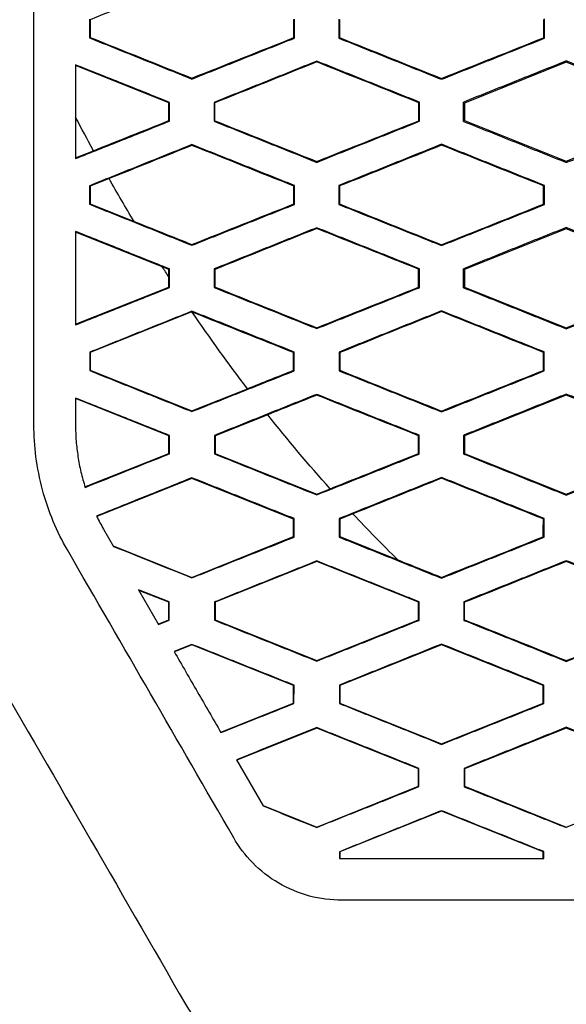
# Model space of a CAD drawing. Header units: millimetres. Extents: x 82 to 1002, y -172 to 1064.
# Tile 81 of 159: x 651.65 to 658.22, y 457.64 to 469.48. Entities that reach past the tile are written whole.
import ezdxf

# ---------------------------------------------------------------- set-up
doc = ezdxf.new("R2010")
doc.units = ezdxf.units.MM

msp = doc.modelspace()

# ---------------------------------------------------------------- linework, layer by layer
at = {"color": 7, "linetype": 'Continuous', "lineweight": 25}
for p, q in [((652.491, 469.482), (652.492, 469.257)), ((654.957, 469.255), (654.957, 469.484)), ((655.488, 469.484), (655.488, 469.255)), ((657.96, 469.253), (657.96, 469.486)), ((652.492, 469.257), (652.5, 469.263)), ((654.957, 469.255), (654.948, 469.261)), ((655.488, 469.255), (655.497, 469.261)), ((657.96, 469.253), (657.951, 469.259)), ((655.223, 468.978), (655.223, 468.968)), ((658.223, 468.964), (657.001, 468.475)), ((658.223, 468.981), (658.223, 468.964)), ((659.445, 468.476), (658.223, 468.964)), ((653.723, 468.763), (653.723, 468.773)), ((656.723, 468.76), (656.723, 468.769)), ((653.455, 468.482), (653.446, 468.477)), ((653.455, 468.257), (653.455, 468.482)), ((653.99, 468.483), (653.99, 468.256)), ((653.99, 468.483), (653.999, 468.477)), ((653.999, 468.262), (653.999, 468.477)), ((656.458, 468.485), (656.449, 468.479)), ((656.458, 468.255), (656.458, 468.485)), ((657.001, 468.475), (656.987, 468.485)), ((657.001, 468.475), (657.001, 468.264)), ((653.455, 468.257), (653.446, 468.263)), ((653.999, 468.262), (653.99, 468.256)), ((656.458, 468.255), (656.449, 468.261)), ((656.987, 468.254), (657.001, 468.264)), ((657.001, 468.264), (658.223, 467.775)), ((658.223, 467.775), (659.445, 468.264)), ((653.723, 467.975), (653.723, 467.966)), ((656.723, 467.979), (656.723, 467.969)), ((652.324, 467.816), (652.54, 467.902)), ((655.223, 467.762), (655.223, 467.772)), ((658.223, 467.759), (658.223, 467.775)), ((652.493, 467.481), (652.493, 467.258)), ((652.501, 467.475), (652.493, 467.481)), ((652.728, 467.566), (652.501, 467.475)), ((652.501, 467.475), (652.501, 467.264)), ((654.956, 467.483), (654.947, 467.477)), ((654.956, 467.256), (654.956, 467.483)), ((655.489, 467.484), (655.489, 467.256)), ((655.498, 467.478), (655.489, 467.484)), ((657.959, 467.485), (657.95, 467.479)), ((657.959, 467.254), (657.959, 467.485)), ((652.493, 467.258), (652.501, 467.264)), ((652.501, 467.264), (653.028, 467.053)), ((654.956, 467.256), (654.947, 467.262)), ((655.489, 467.256), (655.498, 467.262)), ((657.959, 467.254), (657.95, 467.26)), ((653.367, 466.506), (652.324, 466.924)), ((655.223, 466.976), (655.223, 466.967)), ((658.223, 466.964), (657.001, 466.475)), ((658.223, 466.979), (658.223, 466.964)), ((659.445, 466.476), (658.223, 466.964)), ((653.723, 466.765), (653.723, 466.774)), ((656.723, 466.762), (656.723, 466.771)), ((653.453, 466.481), (653.445, 466.475)), ((653.445, 466.386), (653.445, 466.475)), ((653.453, 466.258), (653.453, 466.481)), ((653.992, 466.482), (653.992, 466.258)), ((653.992, 466.482), (654.001, 466.476)), ((654.001, 466.263), (654.001, 466.476)), ((656.457, 466.484), (656.448, 466.478)), ((656.457, 466.256), (656.457, 466.484)), ((657.001, 466.475), (656.989, 466.484)), ((657.001, 466.475), (657.001, 466.264)), ((653.445, 466.264), (653.445, 466.386)), ((652.324, 465.816), (653.445, 466.264)), ((653.453, 466.258), (653.445, 466.264)), ((654.001, 466.263), (653.992, 466.258)), ((656.457, 466.256), (656.448, 466.262)), ((656.989, 466.255), (657.001, 466.264)), ((657.001, 466.264), (658.223, 465.775)), ((658.223, 465.775), (659.445, 466.264)), ((653.723, 465.964), (652.501, 465.475)), ((653.723, 465.973), (653.723, 465.964)), ((653.727, 465.963), (653.723, 465.964)), ((656.723, 465.977), (656.723, 465.968)), ((655.223, 465.764), (655.223, 465.774)), ((658.223, 465.761), (658.223, 465.775)), ((652.495, 465.48), (652.495, 465.259)), ((652.501, 465.475), (652.495, 465.48)), ((652.501, 465.475), (652.501, 465.264)), ((654.954, 465.482), (654.946, 465.476)), ((654.954, 465.257), (654.954, 465.482)), ((655.491, 465.482), (655.491, 465.257)), ((655.5, 465.476), (655.491, 465.482)), ((657.957, 465.484), (657.948, 465.478)), ((657.957, 465.255), (657.957, 465.484)), ((652.495, 465.259), (652.501, 465.264)), ((652.501, 465.264), (653.723, 464.775)), ((654.954, 465.257), (654.945, 465.263)), ((655.491, 465.257), (655.5, 465.263)), ((657.957, 465.255), (657.948, 465.261)), ((653.723, 464.775), (654.39, 465.042)), ((652.324, 464.93), (652.324, 464.611)), ((653.445, 464.475), (652.324, 464.924)), ((655.223, 464.974), (655.223, 464.965)), ((658.223, 464.964), (657.001, 464.475)), ((658.223, 464.977), (658.223, 464.964)), ((659.445, 464.476), (658.223, 464.964)), ((653.723, 464.767), (653.723, 464.775)), ((656.723, 464.763), (656.723, 464.773)), ((654.634, 464.729), (654.001, 464.475)), ((653.452, 464.48), (653.445, 464.475)), ((653.445, 464.264), (653.445, 464.475)), ((653.452, 464.259), (653.452, 464.48)), ((653.994, 464.481), (653.994, 464.259)), ((653.994, 464.481), (654.001, 464.475)), ((654.001, 464.475), (654.001, 464.264)), ((656.455, 464.483), (656.446, 464.477)), ((656.455, 464.257), (656.455, 464.483)), ((657.001, 464.475), (656.99, 464.483)), ((657.001, 464.475), (657.001, 464.264)), ((652.438, 463.861), (653.445, 464.264)), ((653.452, 464.259), (653.445, 464.264)), ((654.001, 464.264), (653.994, 464.259)), ((654.001, 464.264), (655.223, 463.775)), ((656.455, 464.257), (656.446, 464.263)), ((656.991, 464.257), (657.001, 464.264)), ((657.001, 464.264), (658.223, 463.775)), ((658.223, 463.775), (659.445, 464.264)), ((653.723, 463.964), (652.58, 463.507)), ((653.723, 463.972), (653.723, 463.964)), ((654.945, 463.475), (653.723, 463.964)), ((656.723, 463.975), (656.723, 463.966)), ((655.223, 463.775), (655.383, 463.839)), ((655.223, 463.766), (655.223, 463.775)), ((658.223, 463.763), (658.223, 463.775)), ((654.953, 463.481), (654.945, 463.475)), ((654.945, 463.264), (654.945, 463.475)), ((654.952, 463.259), (654.953, 463.481)), ((655.493, 463.481), (655.493, 463.258)), ((655.501, 463.475), (655.493, 463.481)), ((655.659, 463.538), (655.501, 463.475)), ((655.501, 463.475), (655.501, 463.264)), ((657.955, 463.483), (657.947, 463.477)), ((657.955, 463.257), (657.955, 463.483)), ((652.66, 463.354), (652.78, 463.147)), ((653.723, 462.775), (654.945, 463.264)), ((654.952, 463.259), (654.945, 463.264)), ((655.493, 463.258), (655.501, 463.264)), ((655.501, 463.264), (656.197, 462.986)), ((657.955, 463.257), (657.946, 463.263)), ((652.776, 463.154), (653.723, 462.775)), ((655.223, 462.972), (655.223, 462.964)), ((658.223, 462.975), (658.223, 462.966)), ((655.223, 462.964), (654.001, 462.475)), ((656.445, 462.475), (655.223, 462.964)), ((653.723, 462.769), (653.723, 462.775)), ((656.723, 462.765), (656.723, 462.775)), ((653.45, 462.479), (653.08, 462.626)), ((653.08, 462.626), (653.321, 462.209)), ((653.445, 462.475), (653.084, 462.619)), ((653.45, 462.479), (653.445, 462.475)), ((653.445, 462.264), (653.445, 462.475)), ((653.45, 462.26), (653.45, 462.479)), ((653.995, 462.479), (653.996, 462.26)), ((653.995, 462.479), (654.001, 462.475)), ((654.001, 462.475), (654.001, 462.264)), ((656.453, 462.481), (656.445, 462.475)), ((656.445, 462.264), (656.445, 462.475)), ((656.453, 462.258), (656.453, 462.481)), ((656.992, 462.482), (656.993, 462.258)), ((656.992, 462.482), (657.001, 462.476)), ((657.001, 462.264), (657.001, 462.476)), ((653.319, 462.214), (653.445, 462.264)), ((653.321, 462.209), (653.45, 462.26)), ((653.45, 462.26), (653.445, 462.264)), ((654.001, 462.264), (653.996, 462.26)), ((654.001, 462.264), (655.223, 461.775)), ((655.223, 461.775), (656.445, 462.264)), ((656.453, 462.258), (656.445, 462.264)), ((657.001, 462.264), (656.993, 462.258)), ((653.723, 461.969), (653.509, 461.884)), ((653.723, 461.964), (653.512, 461.88)), ((653.723, 461.969), (653.723, 461.964)), ((654.945, 461.475), (653.723, 461.964)), ((656.723, 461.964), (655.501, 461.475)), ((656.723, 461.973), (656.723, 461.964)), ((657.945, 461.475), (656.723, 461.964)), ((655.223, 461.768), (655.223, 461.775)), ((658.223, 461.765), (658.223, 461.775)), ((654.951, 461.479), (654.945, 461.475)), ((654.945, 461.264), (654.945, 461.475)), ((654.95, 461.26), (654.951, 461.479)), ((655.495, 461.48), (655.495, 461.26)), ((655.501, 461.475), (655.495, 461.48)), ((655.501, 461.475), (655.501, 461.264)), ((657.953, 461.481), (657.945, 461.475)), ((657.945, 461.264), (657.945, 461.475)), ((657.953, 461.258), (657.953, 461.481)), ((654.069, 460.914), (654.945, 461.264)), ((654.95, 461.26), (654.945, 461.264)), ((655.495, 461.26), (655.501, 461.264)), ((655.501, 461.264), (656.723, 460.775)), ((656.723, 460.775), (657.945, 461.264)), ((657.953, 461.258), (657.945, 461.264)), ((655.223, 460.964), (654.262, 460.58)), ((655.223, 460.97), (655.223, 460.964)), ((656.445, 460.475), (655.223, 460.964)), ((658.223, 460.964), (657.001, 460.475)), ((658.223, 460.973), (658.223, 460.964)), ((659.445, 460.476), (658.223, 460.964)), ((656.723, 460.768), (656.723, 460.775)), ((654.26, 460.583), (654.581, 460.028)), ((656.451, 460.48), (656.445, 460.475)), ((656.445, 460.264), (656.445, 460.475)), ((656.451, 460.26), (656.451, 460.48)), ((656.994, 460.48), (656.995, 460.259)), ((656.994, 460.48), (657.001, 460.475)), ((657.001, 460.475), (657.001, 460.264)), ((655.223, 459.775), (656.445, 460.264)), ((656.451, 460.26), (656.445, 460.264)), ((657.001, 460.264), (656.995, 460.259)), ((657.001, 460.264), (658.223, 459.775)), ((658.223, 459.775), (659.445, 460.264)), ((654.578, 460.033), (655.223, 459.775)), ((656.723, 459.964), (655.501, 459.475)), ((656.723, 459.971), (656.723, 459.964)), ((657.945, 459.475), (656.723, 459.964)), ((655.223, 459.771), (655.223, 459.775)), ((658.223, 459.768), (658.223, 459.775)), ((655.497, 459.478), (655.497, 459.395)), ((655.497, 459.478), (655.501, 459.475)), ((655.501, 459.475), (655.501, 459.395)), ((657.951, 459.48), (657.945, 459.475)), ((657.945, 459.395), (657.945, 459.475)), ((657.951, 459.395), (657.951, 459.48))]:
    msp.add_line(p, q, dxfattribs=at)
for points in [[(651.824, 464.606), (651.824, 472.169), (651.824, 479.7), (651.824, 487.228)], [(653.723, 469.967), (653.315, 469.803), (652.908, 469.64), (652.5, 469.476)], [(652.5, 469.476), (652.5, 469.405), (652.5, 469.334), (652.5, 469.263)], [(654.948, 469.261), (654.948, 469.333), (654.949, 469.406), (654.949, 469.478)], [(655.497, 469.479), (655.497, 469.406), (655.497, 469.333), (655.497, 469.261)], [(657.951, 469.259), (657.951, 469.333), (657.951, 469.406), (657.951, 469.48)], [(652.5, 469.263), (652.908, 469.1), (653.315, 468.936), (653.723, 468.773)], [(653.723, 468.773), (654.131, 468.936), (654.54, 469.098), (654.948, 469.261)], [(655.497, 469.261), (655.905, 469.097), (656.314, 468.933), (656.723, 468.769)], [(656.723, 468.769), (657.132, 468.933), (657.542, 469.096), (657.951, 469.259)], [(653.446, 468.477), (653.072, 468.626), (652.698, 468.775), (652.324, 468.924)], [(655.223, 468.968), (654.815, 468.805), (654.407, 468.641), (653.999, 468.477)], [(656.449, 468.479), (656.041, 468.642), (655.632, 468.805), (655.223, 468.968)], [(653.446, 468.263), (653.446, 468.334), (653.446, 468.405), (653.446, 468.477)], [(656.449, 468.261), (656.449, 468.333), (656.449, 468.406), (656.449, 468.479)], [(656.987, 468.254), (656.987, 468.331), (656.987, 468.408), (656.987, 468.485)], [(652.54, 467.902), (652.467, 468.036), (652.395, 468.171), (652.324, 468.306)], [(652.54, 467.902), (652.842, 468.022), (653.144, 468.143), (653.446, 468.263)], [(653.999, 468.262), (654.407, 468.099), (654.815, 467.935), (655.223, 467.772)], [(655.223, 467.772), (655.632, 467.935), (656.04, 468.098), (656.449, 468.261)], [(653.723, 467.966), (653.391, 467.833), (653.059, 467.699), (652.728, 467.566)], [(654.947, 467.477), (654.539, 467.64), (654.131, 467.803), (653.723, 467.966)], [(656.723, 467.969), (656.315, 467.805), (655.906, 467.641), (655.498, 467.478)], [(657.95, 467.479), (657.541, 467.643), (657.132, 467.806), (656.723, 467.969)], [(653.028, 467.053), (652.926, 467.223), (652.826, 467.394), (652.728, 467.566)], [(654.947, 467.262), (654.947, 467.334), (654.947, 467.406), (654.947, 467.477)], [(655.498, 467.478), (655.498, 467.406), (655.498, 467.334), (655.498, 467.262)], [(657.95, 467.26), (657.95, 467.333), (657.95, 467.406), (657.95, 467.479)], [(653.723, 466.774), (654.131, 466.937), (654.539, 467.1), (654.947, 467.262)], [(655.498, 467.262), (655.906, 467.098), (656.315, 466.935), (656.723, 466.771)], [(656.723, 466.771), (657.132, 466.934), (657.541, 467.097), (657.95, 467.26)], [(653.028, 467.053), (653.259, 466.96), (653.491, 466.867), (653.723, 466.774)], [(655.223, 466.967), (654.815, 466.803), (654.408, 466.64), (654.001, 466.476)], [(656.448, 466.478), (656.04, 466.641), (655.631, 466.804), (655.223, 466.967)], [(653.445, 466.475), (653.419, 466.486), (653.393, 466.496), (653.367, 466.506)], [(653.445, 466.386), (653.419, 466.426), (653.393, 466.466), (653.367, 466.506)], [(656.448, 466.262), (656.448, 466.334), (656.448, 466.406), (656.448, 466.478)], [(656.989, 466.255), (656.989, 466.332), (656.989, 466.408), (656.989, 466.484)], [(654.001, 466.263), (654.408, 466.1), (654.815, 465.937), (655.223, 465.774)], [(655.223, 465.774), (655.631, 465.936), (656.039, 466.099), (656.448, 466.262)], [(654.946, 465.476), (654.539, 465.638), (654.133, 465.8), (653.727, 465.963)], [(654.39, 465.042), (654.161, 465.343), (653.94, 465.65), (653.727, 465.963)], [(656.723, 465.968), (656.315, 465.804), (655.907, 465.64), (655.5, 465.476)], [(657.948, 465.478), (657.54, 465.641), (657.131, 465.804), (656.723, 465.968)], [(654.945, 465.263), (654.945, 465.334), (654.946, 465.405), (654.946, 465.476)], [(655.5, 465.476), (655.5, 465.405), (655.5, 465.334), (655.5, 465.263)], [(657.948, 465.261), (657.948, 465.334), (657.948, 465.406), (657.948, 465.478)], [(654.39, 465.042), (654.575, 465.116), (654.76, 465.19), (654.945, 465.263)], [(655.5, 465.263), (655.907, 465.1), (656.315, 464.936), (656.723, 464.773)], [(656.723, 464.773), (657.131, 464.936), (657.54, 465.099), (657.948, 465.261)], [(655.223, 464.965), (655.027, 464.886), (654.831, 464.807), (654.634, 464.729)], [(656.446, 464.477), (656.038, 464.639), (655.631, 464.802), (655.223, 464.965)], [(655.383, 463.839), (655.125, 464.128), (654.875, 464.425), (654.634, 464.729)], [(652.226, 463.106), (652.165, 463.212), (652.05, 463.44), (651.918, 463.825), (651.84, 464.225), (651.824, 464.482), (651.824, 464.606)], [(656.446, 464.263), (656.446, 464.334), (656.446, 464.405), (656.446, 464.477)], [(656.991, 464.257), (656.991, 464.332), (656.99, 464.407), (656.99, 464.483)], [(655.383, 463.839), (655.738, 463.981), (656.092, 464.122), (656.446, 464.263)], [(656.723, 463.966), (656.368, 463.823), (656.013, 463.681), (655.659, 463.538)], [(657.947, 463.477), (657.539, 463.64), (657.131, 463.803), (656.723, 463.966)], [(652.577, 463.511), (652.603, 463.458), (652.631, 463.406), (652.66, 463.354)], [(656.197, 462.986), (656.013, 463.166), (655.834, 463.35), (655.659, 463.538)], [(657.946, 463.263), (657.946, 463.334), (657.947, 463.405), (657.947, 463.477)], [(656.723, 462.775), (657.131, 462.937), (657.539, 463.1), (657.946, 463.263)], [(656.197, 462.986), (656.372, 462.915), (656.548, 462.845), (656.723, 462.775)], [(658.223, 462.966), (657.816, 462.803), (657.408, 462.639), (657.001, 462.476)], [(659.447, 462.477), (659.039, 462.64), (658.631, 462.803), (658.223, 462.966)], [(657.001, 462.264), (657.408, 462.101), (657.816, 461.938), (658.223, 461.775)], [(658.223, 461.775), (658.631, 461.937), (659.039, 462.1), (659.447, 462.263)], [(651.226, 461.838), (652.033, 460.44), (652.84, 459.043), (653.647, 457.645)], [(655.524, 458.895), (655.396, 458.895), (655.133, 458.928), (654.756, 459.085), (654.439, 459.334), (654.286, 459.539), (654.225, 459.645)], [(655.497, 459.395), (655.507, 459.395), (655.517, 459.395), (655.527, 459.395)], [(675.925, 458.895), (669.12, 458.895), (662.328, 458.895), (655.524, 458.895)]]:
    msp.add_open_spline(points, degree=3, dxfattribs=at)
for points, knots in [([(652.492, 469.257), (652.697, 469.175), (653.107, 469.01), (653.518, 468.846), (653.723, 468.763)], [0, 0, 0, 0, 0.500218, 1, 1, 1, 1]), ([(653.723, 468.763), (653.929, 468.845), (654.34, 469.009), (654.752, 469.173), (654.957, 469.255)], [0, 0, 0, 0, 0.500463, 1, 1, 1, 1]), ([(655.488, 469.255), (655.694, 469.172), (656.106, 469.007), (656.517, 468.842), (656.723, 468.76)], [0, 0, 0, 0, 0.50043, 1, 1, 1, 1]), ([(656.723, 468.76), (656.929, 468.842), (657.342, 469.007), (657.754, 469.171), (657.96, 469.253)], [0, 0, 0, 0, 0.500539, 1, 1, 1, 1]), ([(653.455, 468.482), (653.266, 468.558), (652.89, 468.708), (652.513, 468.858), (652.324, 468.933)], [0, 0, 0, 0, 0.499803, 1, 1, 1, 1]), ([(652.324, 468.933), (652.324, 468.746), (652.324, 468.37), (652.324, 467.994), (652.324, 467.807)], [0, 0, 0, 0, 0.499805, 1, 1, 1, 1]), ([(655.223, 468.978), (655.018, 468.895), (654.607, 468.73), (654.196, 468.565), (653.99, 468.483)], [0, 0, 0, 0, 0.499508, 1, 1, 1, 1]), ([(656.458, 468.485), (656.252, 468.567), (655.841, 468.731), (655.429, 468.896), (655.223, 468.978)], [0, 0, 0, 0, 0.499579, 1, 1, 1, 1]), ([(658.223, 468.981), (658.017, 468.898), (657.605, 468.733), (657.193, 468.568), (656.987, 468.485)], [0, 0, 0, 0, 0.499455, 1, 1, 1, 1]), ([(659.461, 468.486), (659.254, 468.569), (658.842, 468.734), (658.429, 468.898), (658.223, 468.981)], [0, 0, 0, 0, 0.499584, 1, 1, 1, 1]), ([(652.324, 467.807), (652.513, 467.882), (652.889, 468.032), (653.266, 468.182), (653.455, 468.257)], [0, 0, 0, 0, 0.500311, 1, 1, 1, 1]), ([(653.99, 468.256), (654.196, 468.174), (654.607, 468.009), (655.018, 467.845), (655.223, 467.762)], [0, 0, 0, 0, 0.50038, 1, 1, 1, 1]), ([(655.223, 467.762), (655.429, 467.845), (655.841, 468.009), (656.252, 468.173), (656.458, 468.255)], [0, 0, 0, 0, 0.500533, 1, 1, 1, 1]), ([(656.987, 468.254), (657.193, 468.172), (657.605, 468.007), (658.017, 467.842), (658.223, 467.759)], [0, 0, 0, 0, 0.500436, 1, 1, 1, 1]), ([(658.223, 467.759), (658.429, 467.842), (658.842, 468.006), (659.254, 468.171), (659.46, 468.253)], [0, 0, 0, 0, 0.500527, 1, 1, 1, 1]), ([(653.723, 467.975), (653.518, 467.893), (653.108, 467.728), (652.698, 467.563), (652.493, 467.481)], [0, 0, 0, 0, 0.49967, 1, 1, 1, 1]), ([(654.956, 467.483), (654.751, 467.565), (654.34, 467.729), (653.929, 467.893), (653.723, 467.975)], [0, 0, 0, 0, 0.499648, 1, 1, 1, 1]), ([(656.723, 467.979), (656.517, 467.896), (656.106, 467.731), (655.695, 467.566), (655.489, 467.484)], [0, 0, 0, 0, 0.499458, 1, 1, 1, 1]), ([(657.959, 467.485), (657.753, 467.567), (657.341, 467.732), (656.929, 467.896), (656.723, 467.979)], [0, 0, 0, 0, 0.49957, 1, 1, 1, 1]), ([(652.493, 467.258), (652.698, 467.176), (653.108, 467.012), (653.518, 466.847), (653.723, 466.765)], [0, 0, 0, 0, 0.50021, 1, 1, 1, 1]), ([(653.723, 466.765), (653.929, 466.847), (654.339, 467.011), (654.75, 467.174), (654.956, 467.256)], [0, 0, 0, 0, 0.500473, 1, 1, 1, 1]), ([(655.489, 467.256), (655.695, 467.173), (656.106, 467.009), (656.518, 466.844), (656.723, 466.762)], [0, 0, 0, 0, 0.500423, 1, 1, 1, 1]), ([(656.723, 466.762), (656.929, 466.844), (657.341, 467.008), (657.753, 467.172), (657.959, 467.254)], [0, 0, 0, 0, 0.500549, 1, 1, 1, 1]), ([(653.453, 466.481), (653.265, 466.556), (652.889, 466.707), (652.512, 466.857), (652.324, 466.932)], [0, 0, 0, 0, 0.499811, 1, 1, 1, 1]), ([(652.324, 466.932), (652.324, 466.745), (652.324, 466.37), (652.324, 465.996), (652.324, 465.808)], [0, 0, 0, 0, 0.499775, 1, 1, 1, 1]), ([(655.223, 466.976), (655.018, 466.894), (654.607, 466.729), (654.197, 466.564), (653.992, 466.482)], [0, 0, 0, 0, 0.499499, 1, 1, 1, 1]), ([(656.457, 466.484), (656.251, 466.566), (655.84, 466.73), (655.429, 466.894), (655.223, 466.976)], [0, 0, 0, 0, 0.499585, 1, 1, 1, 1]), ([(658.223, 466.979), (658.017, 466.897), (657.606, 466.732), (657.195, 466.567), (656.989, 466.484)], [0, 0, 0, 0, 0.499445, 1, 1, 1, 1]), ([(659.459, 466.485), (659.253, 466.568), (658.841, 466.732), (658.429, 466.897), (658.223, 466.979)], [0, 0, 0, 0, 0.499591, 1, 1, 1, 1]), ([(652.324, 465.808), (652.512, 465.883), (652.889, 466.033), (653.265, 466.183), (653.453, 466.258)], [0, 0, 0, 0, 0.500318, 1, 1, 1, 1]), ([(653.992, 466.258), (654.197, 466.175), (654.608, 466.011), (655.018, 465.846), (655.223, 465.764)], [0, 0, 0, 0, 0.500376, 1, 1, 1, 1]), ([(655.223, 465.764), (655.429, 465.846), (655.84, 466.01), (656.251, 466.174), (656.457, 466.256)], [0, 0, 0, 0, 0.500541, 1, 1, 1, 1]), ([(656.989, 466.255), (657.195, 466.173), (657.606, 466.008), (658.017, 465.843), (658.223, 465.761)], [0, 0, 0, 0, 0.500432, 1, 1, 1, 1]), ([(658.223, 465.761), (658.429, 465.843), (658.841, 466.008), (659.253, 466.172), (659.459, 466.254)], [0, 0, 0, 0, 0.500535, 1, 1, 1, 1]), ([(653.723, 465.973), (653.518, 465.891), (653.109, 465.727), (652.699, 465.562), (652.495, 465.48)], [0, 0, 0, 0, 0.499664, 1, 1, 1, 1]), ([(654.954, 465.482), (654.749, 465.564), (654.339, 465.728), (653.928, 465.892), (653.723, 465.973)], [0, 0, 0, 0, 0.499652, 1, 1, 1, 1]), ([(656.723, 465.977), (656.518, 465.895), (656.107, 465.73), (655.696, 465.565), (655.491, 465.482)], [0, 0, 0, 0, 0.499451, 1, 1, 1, 1]), ([(657.957, 465.484), (657.752, 465.566), (657.34, 465.73), (656.929, 465.895), (656.723, 465.977)], [0, 0, 0, 0, 0.499573, 1, 1, 1, 1]), ([(652.495, 465.259), (652.699, 465.177), (653.109, 465.013), (653.518, 464.849), (653.723, 464.767)], [0, 0, 0, 0, 0.500208, 1, 1, 1, 1]), ([(653.723, 464.767), (653.928, 464.849), (654.339, 465.012), (654.749, 465.176), (654.954, 465.257)], [0, 0, 0, 0, 0.500477, 1, 1, 1, 1]), ([(655.491, 465.257), (655.697, 465.175), (656.107, 465.01), (656.518, 464.846), (656.723, 464.763)], [0, 0, 0, 0, 0.500422, 1, 1, 1, 1]), ([(656.723, 464.763), (656.929, 464.845), (657.34, 465.009), (657.752, 465.174), (657.957, 465.255)], [0, 0, 0, 0, 0.500554, 1, 1, 1, 1]), ([(653.452, 464.48), (653.264, 464.555), (652.888, 464.705), (652.512, 464.855), (652.324, 464.93)], [0, 0, 0, 0, 0.499812, 1, 1, 1, 1]), ([(655.223, 464.974), (655.018, 464.892), (654.608, 464.728), (654.199, 464.563), (653.994, 464.481)], [0, 0, 0, 0, 0.499495, 1, 1, 1, 1]), ([(656.455, 464.483), (656.25, 464.564), (655.839, 464.728), (655.428, 464.892), (655.223, 464.974)], [0, 0, 0, 0, 0.499586, 1, 1, 1, 1]), ([(658.223, 464.977), (658.018, 464.895), (657.607, 464.73), (657.196, 464.565), (656.99, 464.483)], [0, 0, 0, 0, 0.499441, 1, 1, 1, 1]), ([(659.457, 464.484), (659.252, 464.566), (658.84, 464.731), (658.429, 464.895), (658.223, 464.977)], [0, 0, 0, 0, 0.499591, 1, 1, 1, 1]), ([(652.324, 464.611), (652.325, 464.544), (652.328, 464.416), (652.352, 464.226), (652.386, 464.04), (652.422, 463.917), (652.439, 463.856)], [0, 0, 0, 0, 0.260743, 0.501837, 0.750286, 1, 1, 1, 1]), ([(652.439, 463.856), (652.608, 463.923), (652.945, 464.058), (653.283, 464.192), (653.452, 464.259)], [0, 0, 0, 0, 0.50036, 1, 1, 1, 1]), ([(653.994, 464.259), (654.199, 464.177), (654.608, 464.012), (655.018, 463.848), (655.223, 463.766)], [0, 0, 0, 0, 0.500377, 1, 1, 1, 1]), ([(655.223, 463.766), (655.428, 463.848), (655.839, 464.011), (656.25, 464.175), (656.455, 464.257)], [0, 0, 0, 0, 0.500542, 1, 1, 1, 1]), ([(656.991, 464.257), (657.196, 464.174), (657.607, 464.01), (658.018, 463.845), (658.223, 463.763)], [0, 0, 0, 0, 0.500434, 1, 1, 1, 1]), ([(658.223, 463.763), (658.429, 463.845), (658.84, 464.009), (659.252, 464.173), (659.457, 464.255)], [0, 0, 0, 0, 0.500536, 1, 1, 1, 1]), ([(653.723, 463.972), (653.532, 463.895), (653.15, 463.741), (652.768, 463.588), (652.577, 463.511)], [0, 0, 0, 0, 0.4996382, 1, 1, 1, 1]), ([(654.953, 463.481), (654.748, 463.563), (654.338, 463.726), (653.928, 463.89), (653.723, 463.972)], [0, 0, 0, 0, 0.4996499, 1, 1, 1, 1]), ([(656.723, 463.975), (656.518, 463.893), (656.108, 463.728), (655.698, 463.564), (655.493, 463.481)], [0, 0, 0, 0, 0.49945, 1, 1, 1, 1]), ([(657.955, 463.483), (657.75, 463.565), (657.339, 463.729), (656.929, 463.893), (656.723, 463.975)], [0, 0, 0, 0, 0.499571, 1, 1, 1, 1]), ([(653.723, 462.769), (653.928, 462.851), (654.338, 463.014), (654.748, 463.177), (654.952, 463.259)], [0, 0, 0, 0, 0.500475, 1, 1, 1, 1]), ([(655.493, 463.258), (655.698, 463.176), (656.108, 463.012), (656.518, 462.847), (656.723, 462.765)], [0, 0, 0, 0, 0.500427, 1, 1, 1, 1]), ([(656.723, 462.765), (656.929, 462.847), (657.339, 463.011), (657.75, 463.175), (657.955, 463.257)], [0, 0, 0, 0, 0.500553, 1, 1, 1, 1]), ([(654.225, 459.645), (653.883, 460.237), (653.555, 460.805), (652.897, 461.945), (652.568, 462.514), (652.226, 463.106)], [0, 0, 0, 0, 0.5, 0.5, 1, 1, 1, 1]), ([(652.78, 463.147), (652.937, 463.084), (653.251, 462.958), (653.566, 462.832), (653.723, 462.769)], [0, 0, 0, 0, 0.500313, 1, 1, 1, 1]), ([(655.223, 462.972), (655.019, 462.89), (654.609, 462.726), (654.2, 462.562), (653.995, 462.479)], [0, 0, 0, 0, 0.499498, 1, 1, 1, 1]), ([(656.453, 462.481), (656.248, 462.563), (655.838, 462.727), (655.428, 462.891), (655.223, 462.972)], [0, 0, 0, 0, 0.49958, 1, 1, 1, 1]), ([(658.223, 462.975), (658.018, 462.893), (657.608, 462.729), (657.198, 462.564), (656.992, 462.482)], [0, 0, 0, 0, 0.499443, 1, 1, 1, 1]), ([(659.455, 462.483), (659.25, 462.565), (658.839, 462.729), (658.429, 462.893), (658.223, 462.975)], [0, 0, 0, 0, 0.499584, 1, 1, 1, 1]), ([(653.996, 462.26), (654.2, 462.178), (654.609, 462.014), (655.019, 461.85), (655.223, 461.768)], [0, 0, 0, 0, 0.500385, 1, 1, 1, 1]), ([(655.223, 461.768), (655.428, 461.85), (655.838, 462.013), (656.248, 462.177), (656.453, 462.258)], [0, 0, 0, 0, 0.500538, 1, 1, 1, 1]), ([(656.993, 462.258), (657.198, 462.176), (657.608, 462.012), (658.018, 461.847), (658.223, 461.765)], [0, 0, 0, 0, 0.500442, 1, 1, 1, 1]), ([(658.223, 461.765), (658.429, 461.847), (658.839, 462.011), (659.25, 462.175), (659.455, 462.257)], [0, 0, 0, 0, 0.500532, 1, 1, 1, 1]), ([(654.951, 461.479), (654.746, 461.561), (654.337, 461.724), (653.928, 461.888), (653.723, 461.969)], [0, 0, 0, 0, 0.499642, 1, 1, 1, 1]), ([(656.723, 461.973), (656.518, 461.891), (656.109, 461.726), (655.7, 461.562), (655.495, 461.48)], [0, 0, 0, 0, 0.4994559, 1, 1, 1, 1]), ([(657.953, 461.481), (657.748, 461.563), (657.338, 461.727), (656.928, 461.891), (656.723, 461.973)], [0, 0, 0, 0, 0.499562, 1, 1, 1, 1]), ([(653.509, 461.884), (653.603, 461.721), (653.79, 461.397), (653.978, 461.072), (654.072, 460.91)], [0, 0, 0, 0, 0.500224, 1, 1, 1, 1]), ([(654.072, 460.91), (654.218, 460.968), (654.511, 461.085), (654.804, 461.202), (654.95, 461.26)], [0, 0, 0, 0, 0.500644, 1, 1, 1, 1]), ([(655.495, 461.26), (655.7, 461.178), (656.109, 461.014), (656.519, 460.85), (656.723, 460.768)], [0, 0, 0, 0, 0.500438, 1, 1, 1, 1]), ([(656.723, 460.768), (656.928, 460.849), (657.338, 461.013), (657.748, 461.176), (657.953, 461.258)], [0, 0, 0, 0, 0.500545, 1, 1, 1, 1]), ([(655.223, 460.97), (655.063, 460.906), (654.742, 460.777), (654.421, 460.648), (654.26, 460.583)], [0, 0, 0, 0, 0.499385, 1, 1, 1, 1]), ([(656.451, 460.48), (656.247, 460.561), (655.837, 460.725), (655.428, 460.888), (655.223, 460.97)], [0, 0, 0, 0, 0.4995688, 1, 1, 1, 1]), ([(658.223, 460.973), (658.018, 460.891), (657.609, 460.727), (657.199, 460.562), (656.994, 460.48)], [0, 0, 0, 0, 0.499452, 1, 1, 1, 1]), ([(659.453, 460.481), (659.248, 460.563), (658.838, 460.727), (658.428, 460.891), (658.223, 460.973)], [0, 0, 0, 0, 0.499572, 1, 1, 1, 1]), ([(655.223, 459.771), (655.428, 459.852), (655.837, 460.015), (656.246, 460.178), (656.451, 460.26)], [0, 0, 0, 0, 0.500526, 1, 1, 1, 1]), ([(656.995, 460.259), (657.2, 460.177), (657.609, 460.013), (658.018, 459.849), (658.223, 459.768)], [0, 0, 0, 0, 0.500455, 1, 1, 1, 1]), ([(654.581, 460.028), (654.688, 459.985), (654.902, 459.899), (655.116, 459.813), (655.223, 459.771)], [0, 0, 0, 0, 0.499045, 1, 1, 1, 1]), ([(656.723, 459.971), (656.519, 459.889), (656.11, 459.725), (655.702, 459.56), (655.497, 459.478)], [0, 0, 0, 0, 0.499468, 1, 1, 1, 1]), ([(657.951, 459.48), (657.747, 459.562), (657.337, 459.725), (656.928, 459.889), (656.723, 459.971)], [0, 0, 0, 0, 0.499548, 1, 1, 1, 1]), ([(655.527, 459.395), (655.796, 459.395), (656.335, 459.395), (657.143, 459.395), (657.682, 459.395), (657.951, 459.395)], [0, 0, 0, 0, 0.3335704, 0.6669012, 1, 1, 1, 1]), ([(653.647, 457.645), (653.663, 457.619), (653.693, 457.569), (653.744, 457.496), (653.799, 457.426), (653.859, 457.36), (653.924, 457.296), (653.992, 457.236), (654.065, 457.18), (654.14, 457.128), (654.22, 457.081), (654.302, 457.039), (654.388, 457.001), (654.477, 456.969), (654.567, 456.942), (654.66, 456.921), (654.754, 456.906), (654.85, 456.896), (654.914, 456.895), (654.946, 456.895)], [0, 0, 0, 0, 0.056405, 0.112778, 0.169317, 0.226223, 0.283739, 0.341894, 0.400157, 0.458443, 0.516993, 0.576144, 0.635817, 0.695807, 0.755903, 0.81619, 0.876892, 0.938121, 1, 1, 1, 1])]:
    msp.add_open_spline(points, degree=3, knots=knots, dxfattribs=at)

doc.saveas('drawing.dxf')
